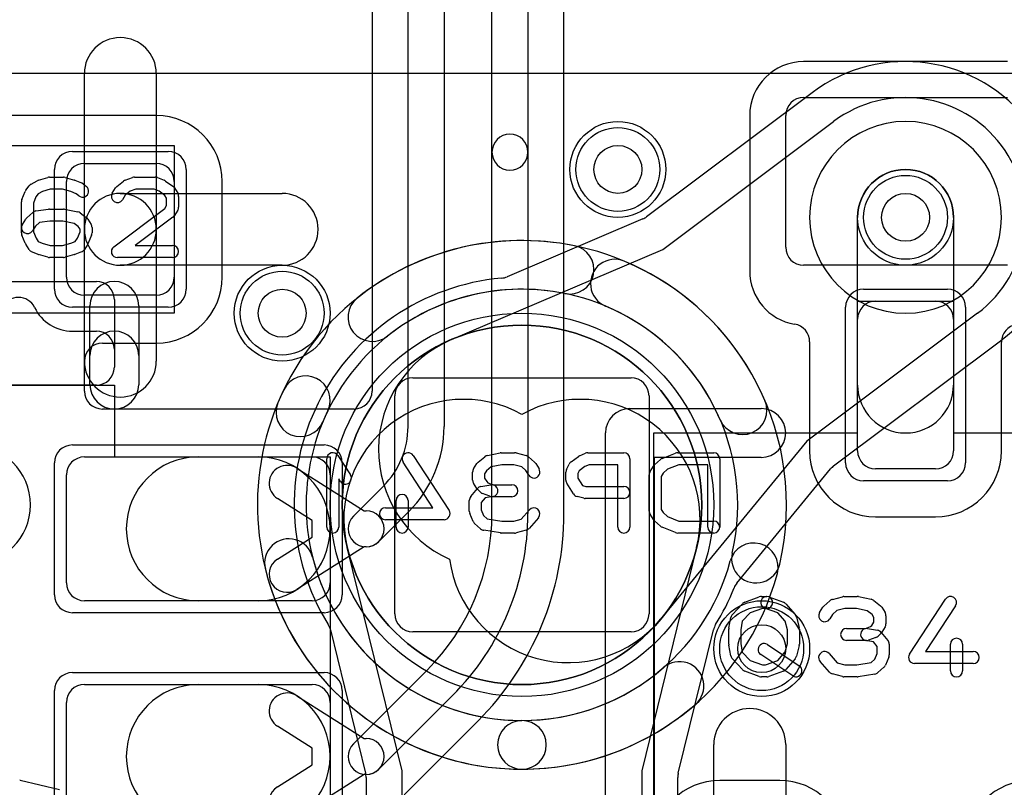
# Model space of a CAD drawing. Extents: x 0 to 20.5, y -1 to 20.
# Tile 26 of 28: x 12.9 to 17, y 11.5 to 14.7. Entities that reach past the tile are written whole.
import ezdxf

# ---------------------------------------------------------------- set-up
doc = ezdxf.new("R2010")
doc.units = 0
for name, color, linetype in [('Hole', 1, 'CONTINUOUS'), ('L1', 3, 'CONTINUOUS'), ('L2', 3, 'CONTINUOUS'), ('L3', 3, 'CONTINUOUS'), ('L4', 3, 'CONTINUOUS'), ('MetalMask-A', 176, 'CONTINUOUS'), ('MetalMask-B', 176, 'CONTINUOUS'), ('PartsArea-A', 111, 'CONTINUOUS'), ('PartsArea-B', 111, 'CONTINUOUS'), ('PartsSilk-A', 221, 'CONTINUOUS'), ('PartsSilk-B', 221, 'CONTINUOUS'), ('Resist-A', 2, 'CONTINUOUS'), ('Resist-B', 2, 'CONTINUOUS'), ('Silk-A', 140, 'CONTINUOUS'), ('Silk-B', 140, 'CONTINUOUS')]:
    doc.layers.add(name, color=color, linetype=linetype)

msp = doc.modelspace()

# ---------------------------------------------------------------- linework, layer by layer
at = {"layer": 'Hole'}
for centre in [(15.4, 14.1), (16.6, 13.9), (14, 13.5), (16, 12.1)]:
    msp.add_circle(centre, 0.1, dxfattribs=at)
at = {"layer": 'L1'}
for p, q in [((14.875, 14.17211), (14.875, 15.65822)), ((15.025, 15.65822), (15.025, 14.17211)), ((15.17504, 12.66421), (15.17504, 15.52496)), ((14.37496, 15.19219), (14.37496, 13.17504)), ((14.525, 13.02677), (14.525, 15.19219)), ((14.675, 15.19219), (14.675, 13.02677)), ((17.02503, 14.55004), (16.17497, 14.55004)), ((13.175, 13.85), (13.175, 14.5)), ((13.475, 14.5), (13.475, 13.85)), ((16.17497, 14.4), (17.02503, 14.4)), ((13.475, 14.32504), (11.24153, 14.32504)), ((15.94996, 14.32503), (15.94996, 13.67594)), ((16.1, 13.77497), (16.1, 14.32503)), ((14.875, 12.66421), (14.875, 14.17211)), ((15.025, 14.17211), (15.025, 12.66421)), ((13.175, 14.125), (13.475, 14.125)), ((13.1, 13.65), (13.1, 14.05)), ((13.55, 14.05), (13.55, 13.65)), ((13.75004, 13.65), (13.75004, 14.05)), ((13.325, 14), (14, 14)), ((16.4, 13.2), (16.4, 13.9)), ((16.8, 13.9), (16.8, 13.2)), ((13.175, 13.3), (13.175, 13.85)), ((13.475, 13.85), (13.475, 13.3)), ((14, 13.7), (13.325, 13.7)), ((17.02503, 13.7), (16.17497, 13.7)), ((13.475, 13.575), (13.175, 13.575)), ((16.475, 13.55), (16.725, 13.55)), ((16.4, 12.925), (16.4, 13.475)), ((16.8, 13.475), (16.8, 12.925)), ((13.25, 13.37496), (13.475, 13.37496)), ((16.19996, 13.38012), (16.19996, 12.925)), ((17.00004, 12.925), (17.00004, 13.37915)), ((13.175, 13.17504), (13.175, 13.29996)), ((14.29996, 13.10004), (13.25, 13.10004)), ((13.175, 12.9), (14.125, 12.9)), ((13.65, 12.9), (13.9, 12.9)), ((13.1, 12.375), (13.1, 12.825)), ((14.06072, 12.85332), (14.34179, 12.675)), ((14.2, 12.825), (14.2, 12.375)), ((16.725, 12.85), (16.475, 12.85)), ((14.29697, 12.65303), (14.42197, 12.77803)), ((14.12474, 12.63506), (13.98036, 12.72666)), ((14.34179, 12.675), (14.35, 12.675)), ((14.52803, 12.67197), (14.40303, 12.54697)), ((16.475, 12.64996), (16.725, 12.64996)), ((14.12474, 12.56494), (14.12474, 12.63506)), ((13.98036, 12.47334), (14.12474, 12.56494)), ((14.34179, 12.525), (14.06072, 12.34668)), ((14.35, 12.525), (14.34179, 12.525)), ((14.125, 12.3), (13.175, 12.3)), ((13.9, 12.3), (13.65, 12.3)), ((14.29697, 11.70303), (14.60408, 12.01014)), ((13.175, 11.95), (14.125, 11.95)), ((13.65, 11.95), (13.9, 11.95)), ((13.1, 11.425), (13.1, 11.875)), ((14.06072, 11.90332), (14.34179, 11.725)), ((14.2, 11.875), (14.2, 11.425)), ((14.71015, 11.90408), (14.40303, 11.59697)), ((14.50837, 11.49012), (14.81624, 11.79798)), ((14.12474, 11.68506), (13.98036, 11.77666)), ((14.34179, 11.725), (14.35, 11.725)), ((14.12474, 11.61494), (14.12474, 11.68506)), ((15.8, 11), (15.8, 11.7)), ((16.1, 11.7), (16.1, 11)), ((13.98036, 11.52334), (14.12474, 11.61494)), ((14.34179, 11.575), (14.06072, 11.39668)), ((14.35, 11.575), (14.34179, 11.575)), ((16.075, 11.55004), (15.825, 11.55004))]:
    msp.add_line(p, q, dxfattribs=at)
for centre in [(15.4, 14.1), (16.6, 13.9), (14, 13.5), (16, 12.1)]:
    msp.add_circle(centre, 0.2, dxfattribs=at)
for centre, radius, start, end in [((13.325, 14.5), 0.15, 0, 180), ((16.17497, 14.32503), 0.22501, 90, 180), ((16.17497, 14.32503), 0.07497, 90, 180), ((13.475, 14.05), 0.27504, 0, 90), ((14.95, 14.17211), 0.075, 0, 180), ((14.95, 14.17211), 0.075, 180, 0), ((13.175, 14.05), 0.075, 90, 180), ((13.475, 14.05), 0.075, 0, 90), ((16.6, 13.9), 0.2, 0, 180), ((13.325, 13.85), 0.15, 90, -90), ((13.325, 13.85), 0.15, 0, 180), ((14, 13.85), 0.15, -90, 90), ((13.325, 13.85), 0.15, 180, 0), ((16.17497, 13.77497), 0.07497, 180, -90), ((16.17498, 13.67594), 0.22502, 180, -99.67832), ((13.175, 13.65), 0.075, 180, -90), ((13.475, 13.65), 0.27504, -90, 0), ((13.475, 13.65), 0.075, -90, 0), ((16.475, 13.475), 0.075, 90, 180), ((16.725, 13.475), 0.075, 0, 90), ((16.12496, 13.38012), 0.075, 0, 80.64569), ((17.07504, 13.37915), 0.075, 99.35431, 180), ((13.25, 13.29996), 0.075, 90, 180), ((13.325, 13.3), 0.15, 180, 0), ((16.6, 13.2), 0.2, 180, 0), ((13.25, 13.17504), 0.075, 180, -90), ((14.29996, 13.17504), 0.075, -90, 0), ((14.17324, 13.02677), 0.35176, -45.00115, 0), ((14.17324, 13.02677), 0.50176, -45.00081, 0), ((13.175, 12.825), 0.075, 90, 180), ((13.65, 12.6), 0.3, 90, -90), ((13.9, 12.6), 0.3, -90, 90), ((14.125, 12.825), 0.075, 0, 90), ((16.475, 12.925), 0.27504, 180, -90), ((16.475, 12.925), 0.075, 180, -90), ((16.725, 12.925), 0.27504, -90, 0), ((16.725, 12.925), 0.075, -90, 0), ((14.02054, 12.78999), 0.075, 57.60673, -122.39276), ((14.35, 12.6), 0.075, 135, -45), ((14.35, 12.6), 0.075, -90, 90), ((13.95, 12.66421), 0.925, -44.99956, 0), ((13.95, 12.66421), 1.075, -44.99925, 0), ((13.95, 12.66421), 1.22504, -44.99967, 0), ((14.02054, 12.41001), 0.075, 122.39327, -57.60724), ((13.175, 12.375), 0.075, 180, -90), ((14.125, 12.375), 0.075, -90, 0), ((13.175, 11.875), 0.075, 90, 180), ((13.65, 11.65), 0.3, 90, -90), ((13.9, 11.65), 0.3, -90, 90), ((14.02054, 11.83999), 0.075, 57.60673, -122.39276), ((14.125, 11.875), 0.075, 0, 90), ((15.95, 11.7), 0.15, 0, 180), ((14.35, 11.65), 0.075, -90, 90), ((14.35, 11.65), 0.075, 135, -45), ((15.825, 11.275), 0.27504, 90, 180), ((16.075, 11.275), 0.27504, 0, 90), ((17.125, 11.275), 0.27504, 90, 180), ((14.02054, 11.46001), 0.075, 122.39327, -57.60724)]:
    msp.add_arc(centre, radius, start, end, dxfattribs=at)
at = {"layer": 'L2'}
for centre in [(15.4, 14.1), (14, 13.5), (16, 12.1)]:
    msp.add_circle(centre, 0.2, dxfattribs=at)
for start, end in [(90, -90), (-90, 90)]:
    msp.add_arc((16.6, 13.9), 0.40004, start, end, dxfattribs=at)
at = {"layer": 'L3'}
for centre in [(15.4, 14.1), (14, 13.5), (16, 12.1)]:
    msp.add_circle(centre, 0.2, dxfattribs=at)
for start, end in [(90, -90), (-90, 90)]:
    msp.add_arc((16.6, 13.9), 0.40004, start, end, dxfattribs=at)
at = {"layer": 'L4'}
for p, q in [((16.20997, 14.42003), (15.52, 13.90255)), ((15.58831, 13.76623), (16.3, 14.3)), ((15.50443, 13.89357), (14.93783, 13.65195)), ((14.70581, 13.3899), (15.58831, 13.76623)), ((16.9, 13.5), (16.18831, 12.96623)), ((16.30007, 12.8625), (16.99003, 13.37997)), ((16.18831, 12.96623), (15.57992, 12.2244)), ((15.89647, 12.37377), (16.28708, 12.85006)), ((14.5, 11.58961), (14.27157, 12.52142)), ((15.72843, 12.52142), (15.5, 11.58961)), ((14.20114, 12.17854), (14.3478, 11.58028)), ((15.6522, 11.58028), (15.79887, 12.17857)), ((14.5, 9.94068), (14.5, 11.58961)), ((15.5, 11.58961), (15.5, 9.94068)), ((14.34996, 11.56243), (14.34996, 8.23137)), ((15.65004, 8.23137), (15.65004, 11.56243))]:
    msp.add_line(p, q, dxfattribs=at)
for centre, radius in [((15.4, 14.1), 0.2), ((16.6, 13.9), 0.2), ((14, 13.5), 0.2), ((15, 12.7), 0.75), ((16, 12.1), 0.2)]:
    msp.add_circle(centre, radius, dxfattribs=at)
for centre, radius, start, end in [((16.6, 13.9), 0.65004, -53.12957, 126.87043), ((16.6, 13.9), 0.5, -53.1301, 126.8699), ((15.47502, 13.96253), 0.07497, -66.90277, -53.13316), ((14.99999, 12.7), 0.95004, 95.12525, -148.25461), ((14.90842, 13.72091), 0.07497, -84.87269, -66.90277), ((14.90194, 12.92997), 0.5, 113.09507, -114.07675), ((14.75719, 12.64047), 0.5, 60.94718, -166.2258), ((15.24281, 12.64047), 0.5, -13.77444, 119.05282), ((12.7, 12.7), 0.25, -90, 90), ((16.34505, 12.80252), 0.07497, 126.86684, 140.64553), ((15.19331, 12.54147), 0.5, -172.18348, -39.35582), ((15.95444, 12.32623), 0.07497, 140.64553, 158.61298), ((15.00001, 12.70001), 0.95004, -31.74456, -21.38659), ((14.12833, 12.16069), 0.07497, 13.77487, 31.7502), ((15.87168, 12.16072), 0.07497, 148.2563, 166.22512), ((14.27499, 11.56243), 0.07497, 0, 13.77487), ((15.72501, 11.56243), 0.07497, 166.22512, 180)]:
    msp.add_arc(centre, radius, start, end, dxfattribs=at)
at = {"layer": 'MetalMask-A'}
for p, q in [((13.175, 14.125), (13.475, 14.125)), ((13.1, 13.65), (13.1, 14.05)), ((13.55, 14.05), (13.55, 13.65)), ((13.475, 13.575), (13.175, 13.575)), ((16.475, 13.55), (16.725, 13.55)), ((16.4, 12.925), (16.4, 13.475)), ((16.8, 13.475), (16.8, 12.925)), ((13.175, 12.9), (14.125, 12.9)), ((13.1, 12.375), (13.1, 12.825)), ((14.2, 12.825), (14.2, 12.375)), ((16.725, 12.85), (16.475, 12.85)), ((14.125, 12.3), (13.175, 12.3)), ((13.175, 11.95), (14.125, 11.95)), ((13.1, 11.425), (13.1, 11.875)), ((14.2, 11.875), (14.2, 11.425))]:
    msp.add_line(p, q, dxfattribs=at)
for centre, start, end in [((13.175, 14.05), 90, 180), ((13.475, 14.05), 0, 90), ((13.175, 13.65), 180, -90), ((13.475, 13.65), -90, 0), ((16.475, 13.475), 90, 180), ((16.725, 13.475), 0, 90), ((13.175, 12.825), 90, 180), ((14.125, 12.825), 0, 90), ((16.475, 12.925), 180, -90), ((16.725, 12.925), -90, 0), ((13.175, 12.375), 180, -90), ((14.125, 12.375), -90, 0), ((13.175, 11.875), 90, 180), ((14.125, 11.875), 0, 90)]:
    msp.add_arc(centre, 0.075, start, end, dxfattribs=at)
at = {"layer": 'MetalMask-B'}
for p, q in [((14.545, 13.23), (15.455, 13.23)), ((14.47, 12.245), (14.47, 13.155)), ((15.53, 13.155), (15.53, 12.245)), ((15.455, 12.17), (14.545, 12.17))]:
    msp.add_line(p, q, dxfattribs=at)
for centre, start, end in [((14.545, 13.155), 90, 180), ((15.455, 13.155), 0, 90), ((14.545, 12.245), 180, -90), ((15.455, 12.245), -90, 0)]:
    msp.add_arc(centre, 0.075, start, end, dxfattribs=at)
at = {"layer": 'PartsArea-A'}
for p, q in [((20, 14.5), (0, 14.5)), ((12.25, 14.2), (13.55, 14.2)), ((13.55, 14.2), (13.55, 13.5)), ((16.4, 13), (16.4, 13.55)), ((16.4, 13.55), (16.8, 13.55)), ((16.8, 13.55), (16.8, 13)), ((13.55, 13.5), (12.25, 13.5)), ((11.5, 13.2), (13.3, 13.2)), ((13.3, 13.2), (13.3, 12.9)), ((15.55, 11.2), (15.55, 13)), ((15.55, 13), (16.4, 13)), ((16.8, 13), (17.65, 13)), ((13.3, 12.9), (14.2, 12.9)), ((14.2, 12.9), (14.2, 10.4))]:
    msp.add_line(p, q, dxfattribs=at)
at = {"layer": 'PartsArea-B'}
msp.add_line((20, 14.5), (0, 14.5), dxfattribs=at)
for start, end in [(90, -90), (-90, 90)]:
    msp.add_arc((15, 12.7), 0.75, start, end, dxfattribs=at)
at = {"layer": 'PartsSilk-A'}
for p, q in [((12.95254, 14.03818), (12.97754, 14.05299)), ((12.98341, 14.05552), (13.0223, 14.06663)), ((13.02917, 14.06759), (13.0875, 14.06759)), ((13.09437, 14.06663), (13.13326, 14.05552)), ((13.13567, 14.05469), (13.16345, 14.04358)), ((13.31077, 14.02878), (13.33855, 14.051)), ((13.34563, 14.05497), (13.37618, 14.06608)), ((13.38472, 14.06759), (13.47083, 14.06759)), ((13.48011, 14.0658), (13.50789, 14.05469)), ((13.51331, 14.0517), (13.54387, 14.02948)), ((12.91442, 13.97442), (12.92831, 14.00776)), ((12.93139, 14.01315), (12.94528, 14.03167)), ((13.00025, 14.00833), (12.9823, 13.99769)), ((13.03267, 14.01759), (13.00025, 14.00833)), ((13.084, 14.01759), (13.03267, 14.01759)), ((13.11829, 14.00779), (13.084, 14.01759)), ((13.14145, 13.99853), (13.11829, 14.00779)), ((13.16979, 14.03989), (13.18368, 14.02878)), ((13.2913, 14.00029), (13.30519, 14.02251)), ((13.36658, 14.00939), (13.34533, 13.9924)), ((13.38912, 14.01759), (13.36658, 14.00939)), ((13.46602, 14.01759), (13.38912, 14.01759)), ((13.48643, 14.00943), (13.46602, 14.01759)), ((13.51054, 13.99189), (13.48643, 14.00943)), ((13.55037, 14.02251), (13.56426, 14.00029)), ((12.9125, 13.83519), (12.9125, 13.96481)), ((12.97327, 13.98565), (12.9625, 13.95981)), ((12.9823, 13.99769), (12.97327, 13.98565)), ((13.15244, 13.98974), (13.14145, 13.99853)), ((13.34533, 13.9924), (13.3337, 13.97379)), ((13.51806, 13.97987), (13.51054, 13.99189)), ((13.51806, 13.94976), (13.51806, 13.97987)), ((13.56806, 13.98704), (13.56806, 13.94259)), ((12.9625, 13.95981), (12.9625, 13.84019)), ((12.97291, 13.92661), (13.02569, 13.93402)), ((13.02917, 13.93426), (13.0875, 13.93426)), ((13.0924, 13.93377), (13.14796, 13.92266)), ((13.29747, 13.77739), (13.51043, 13.93756)), ((13.51043, 13.93756), (13.51806, 13.94976)), ((13.56426, 13.92934), (13.55037, 13.90712)), ((12.9163, 13.87066), (12.93019, 13.89288)), ((12.93478, 13.89832), (12.95978, 13.92054)), ((13.03092, 13.88426), (12.98735, 13.87814)), ((13.08502, 13.88426), (13.03092, 13.88426)), ((13.13267, 13.87473), (13.08502, 13.88426)), ((13.15794, 13.91824), (13.18294, 13.89972)), ((13.18926, 13.89287), (13.20314, 13.87065)), ((13.5442, 13.90039), (13.38733, 13.78241)), ((12.97068, 13.86333), (12.9587, 13.84416)), ((12.9625, 13.84019), (12.97368, 13.81336)), ((12.98735, 13.87814), (12.97068, 13.86333)), ((13.14937, 13.86236), (13.13267, 13.87473)), ((13.14577, 13.81336), (13.15694, 13.84019)), ((13.15694, 13.85024), (13.14937, 13.86236)), ((13.15694, 13.84019), (13.15694, 13.85024)), ((13.20694, 13.85741), (13.20694, 13.83519)), ((12.92831, 13.79224), (12.91442, 13.82558)), ((12.97368, 13.81336), (12.98242, 13.79937)), ((12.98242, 13.79937), (12.99883, 13.79208)), ((13.11829, 13.79221), (13.1373, 13.79981)), ((13.1373, 13.79981), (13.14577, 13.81336)), ((13.20502, 13.82558), (13.19114, 13.79224)), ((12.94408, 13.76638), (12.93019, 13.7886)), ((12.99883, 13.79208), (13.03267, 13.78241)), ((13.03267, 13.78241), (13.084, 13.78241)), ((13.084, 13.78241), (13.11829, 13.79221)), ((13.18926, 13.7886), (13.17537, 13.76638)), ((13.38733, 13.78241), (13.54306, 13.78241)), ((12.98013, 13.74567), (12.95513, 13.75678)), ((13.0223, 13.73337), (12.98341, 13.74448)), ((13.0875, 13.73241), (13.02917, 13.73241)), ((13.13326, 13.74448), (13.09437, 13.73337)), ((13.16345, 13.75642), (13.13567, 13.74531)), ((13.54306, 13.73241), (13.3125, 13.73241)), ((12.1625, 13.63241), (13.225, 13.63241)), ((13.3, 13.55741), (13.3, 13.275)), ((13.1984, 13.2016), (13.1984, 13.53081)), ((13.4016, 13.53081), (13.4016, 13.2016)), ((13.225, 13.2), (11.575, 13.2)), ((15.45, 13.1016), (15.9984, 13.1016)), ((15.3484, 11.2), (15.3484, 13)), ((15.9984, 12.8984), (15.5516, 12.8984)), ((15.5516, 12.8984), (15.5516, 11.2)), ((15.87759, 12.24303), (15.91926, 12.28747)), ((15.92896, 12.29387), (15.99007, 12.31609)), ((15.99861, 12.31759), (16.02083, 12.31759)), ((16.02937, 12.31609), (16.09048, 12.29387)), ((16.10075, 12.28683), (16.13964, 12.24239)), ((16.25978, 12.27795), (16.28478, 12.30017)), ((16.29495, 12.30564), (16.33662, 12.31675)), ((16.34306, 12.31759), (16.39861, 12.31759)), ((16.40376, 12.31705), (16.45654, 12.30594)), ((16.46701, 12.301), (16.49479, 12.27878)), ((16.61657, 12.07663), (16.76657, 12.30626)), ((16.80843, 12.27892), (16.68369, 12.08796)), ((15.95165, 12.24891), (15.91906, 12.21415)), ((16.00301, 12.26759), (15.95165, 12.24891)), ((16.02083, 12.26759), (16.00301, 12.26759)), ((16.06736, 12.24907), (16.01229, 12.26909)), ((16.09804, 12.21401), (16.06736, 12.24907)), ((16.2413, 12.25029), (16.25519, 12.27251)), ((16.29568, 12.24296), (16.2837, 12.22379)), ((16.31356, 12.25885), (16.29568, 12.24296)), ((16.34634, 12.26759), (16.31356, 12.25885)), ((16.39601, 12.26759), (16.34634, 12.26759)), ((16.44042, 12.25824), (16.39601, 12.26759)), ((16.46023, 12.2424), (16.44042, 12.25824)), ((16.46806, 12.22987), (16.46023, 12.2424)), ((16.50037, 12.27251), (16.51426, 12.25029)), ((15.86293, 12.18608), (15.87126, 12.23053)), ((15.91906, 12.21415), (15.9125, 12.17916)), ((16.10694, 12.1784), (16.09804, 12.21401)), ((16.14508, 12.23199), (16.15619, 12.18754)), ((16.4543, 12.19197), (16.45948, 12.19715)), ((16.45948, 12.19715), (16.46806, 12.21087)), ((16.46806, 12.21087), (16.46806, 12.22987)), ((16.51806, 12.23704), (16.51806, 12.2037)), ((15.8625, 12.11852), (15.8625, 12.18148)), ((15.9125, 12.17916), (15.9125, 12.12084)), ((16.10694, 12.1216), (16.10694, 12.1784)), ((16.15694, 12.18148), (16.15694, 12.11852)), ((16.35417, 12.18426), (16.4331, 12.18426)), ((16.4331, 12.18426), (16.4543, 12.19197)), ((16.44188, 12.18387), (16.48355, 12.17646)), ((16.49685, 12.1638), (16.48574, 12.15269)), ((16.49838, 12.16785), (16.52615, 12.13452)), ((16.51426, 12.19045), (16.50037, 12.16823)), ((15.9125, 12.12084), (15.91906, 12.08585)), ((16.02359, 12.1171), (16.15693, 12.02821)), ((16.09804, 12.08599), (16.10694, 12.1216)), ((16.4375, 12.13426), (16.35417, 12.13426)), ((16.46581, 12.12883), (16.43312, 12.13465)), ((16.4766, 12.14687), (16.44604, 12.13576)), ((16.48194, 12.10947), (16.46581, 12.12883)), ((16.53194, 12.11852), (16.53194, 12.07407)), ((16.7875, 12.00741), (16.7875, 12.11852)), ((16.8375, 12.11852), (16.8375, 12.00741)), ((15.87126, 12.06947), (15.86293, 12.11392)), ((15.91906, 12.08585), (15.95165, 12.05109)), ((16.12919, 11.98661), (15.99585, 12.0755)), ((16.06736, 12.05093), (16.09804, 12.08599)), ((16.15619, 12.11246), (16.14508, 12.06801)), ((16.28131, 12.07942), (16.31519, 12.04071)), ((16.47218, 12.05563), (16.48194, 12.07907)), ((16.48194, 12.07907), (16.48194, 12.10947)), ((16.68369, 12.08796), (16.88194, 12.08796)), ((15.91926, 12.01253), (15.87759, 12.05697)), ((15.95165, 12.05109), (16.00301, 12.03241)), ((16.00301, 12.03241), (16.01643, 12.03241)), ((16.01643, 12.03241), (16.06736, 12.05093)), ((16.13964, 12.05761), (16.10075, 12.01317)), ((16.28258, 12.00206), (16.24369, 12.0465)), ((16.31519, 12.04071), (16.34634, 12.03241)), ((16.34634, 12.03241), (16.39662, 12.03241)), ((16.39662, 12.03241), (16.45691, 12.04205)), ((16.45691, 12.04205), (16.47218, 12.05563)), ((16.53002, 12.06446), (16.51614, 12.03113)), ((16.88194, 12.03796), (16.6375, 12.03796)), ((15.99007, 11.98391), (15.92896, 12.00613)), ((16.09048, 12.00613), (16.02937, 11.98391)), ((16.33662, 11.98325), (16.29495, 11.99436)), ((16.47201, 11.99383), (16.40256, 11.98272)), ((16.50967, 12.02205), (16.48467, 11.99983)), ((16.02083, 11.98241), (15.99861, 11.98241)), ((16.39861, 11.98241), (16.34306, 11.98241))]:
    msp.add_line(p, q, dxfattribs=at)
for centre, radius, start, end in [((12.99028, 14.03148), 0.025, 105.94854, 120.63752), ((13.02917, 14.04259), 0.025, 90, 105.94854), ((13.0875, 14.04259), 0.025, 74.05146, 90), ((13.12639, 14.03148), 0.025, 68.2071, 74.05146), ((13.35417, 14.03148), 0.025, 109.97919, 128.65478), ((13.38472, 14.04259), 0.025, 90, 109.98461), ((13.47083, 14.04259), 0.025, 68.2071, 90), ((13.49861, 14.03148), 0.025, 53.98274, 68.20215), ((12.95139, 13.99815), 0.025, 143.1301, 157.39424), ((12.96528, 14.01667), 0.025, 120.63752, 143.1301), ((13.16806, 14.00926), 0.025, -128.66697, 51.34522), ((13.15417, 14.02037), 0.025, 51.33303, 68.2071), ((13.32639, 14.00926), 0.025, 128.66697, 147.98998), ((13.52917, 14.00926), 0.025, 32.00538, 53.97932), ((12.9375, 13.96481), 0.025, 157.39424, 180), ((13.3125, 13.98704), 0.025, 147.99462, -32.01002), ((13.54306, 13.98704), 0.025, 0, 32.01002), ((12.97639, 13.90185), 0.025, 98.00047, 131.62783), ((13.02917, 13.90926), 0.025, 90, 98.00047), ((13.0875, 13.90926), 0.025, 78.69456, 90), ((13.14306, 13.89815), 0.025, 53.47387, 78.69456), ((13.54306, 13.94259), 0.025, -32.00538, 0), ((12.95139, 13.87963), 0.025, 131.62783, 147.99462), ((13.16806, 13.87963), 0.025, 31.98594, 53.47387), ((13.52917, 13.92037), 0.025, -53.0476, -32.01002), ((12.9375, 13.85741), 0.025, 147.99462, -32.01002), ((13.18194, 13.85741), 0.025, 0, 31.98594), ((12.9375, 13.83519), 0.025, 180, -157.39424), ((13.18194, 13.83519), 0.025, -22.60576, 0), ((12.95139, 13.80185), 0.025, -157.39424, -147.99462), ((12.96528, 13.77963), 0.025, -147.99462, -113.95086), ((13.15417, 13.77963), 0.025, -68.2071, -32.00538), ((13.16806, 13.80185), 0.025, -32.00538, -22.60576), ((13.3125, 13.75741), 0.025, 126.9524, -90), ((13.54306, 13.75741), 0.025, -90, 90), ((12.99028, 13.76852), 0.025, -113.95086, -105.94854), ((13.02917, 13.75741), 0.025, -105.94854, -90), ((13.0875, 13.75741), 0.025, -90, -74.05146), ((13.12639, 13.76852), 0.025, -74.05146, -68.2071), ((13.3, 13.53081), 0.1016, 0, 180), ((13.225, 13.55741), 0.075, 0, 90), ((13.225, 13.275), 0.075, -90, 0), ((13.3, 13.2016), 0.1016, 180, 0), ((15.45, 13), 0.1016, 90, 180), ((15.9984, 13), 0.1016, -90, 90), ((15.9375, 12.27037), 0.025, 109.97136, 136.84761), ((15.99861, 12.29259), 0.025, 90, 109.97136), ((16.02083, 12.29259), 0.025, 70.02864, -109.9816), ((16.02083, 12.29259), 0.025, -90, 90), ((16.08194, 12.27037), 0.025, 41.18808, 70.02864), ((16.30139, 12.28148), 0.025, 104.92551, 131.63069), ((16.34306, 12.29259), 0.025, 90, 104.92885), ((16.39861, 12.29259), 0.025, 78.11016, 90), ((16.45139, 12.28148), 0.025, 51.33303, 78.11298), ((16.47917, 12.25926), 0.025, 32.00538, 51.34522), ((16.7875, 12.29259), 0.025, -33.14974, 146.84644), ((15.89583, 12.22593), 0.025, 136.84761, 169.39583), ((16.12083, 12.22593), 0.025, 14.03068, 41.18808), ((16.2625, 12.23704), 0.025, 147.99462, -32.01002), ((16.27639, 12.25926), 0.025, 131.62783, 147.98998), ((16.49306, 12.23704), 0.025, 0, 32.01002), ((16.49306, 12.2037), 0.025, -32.00538, 0), ((15.8875, 12.18148), 0.025, 169.39583, 180), ((16.13194, 12.18148), 0.025, 0, 14.03068), ((16.35417, 12.15926), 0.025, 90, -90), ((16.4375, 12.15926), 0.025, 79.90837, -100.08326), ((16.47917, 12.15185), 0.025, 39.7909, 79.91674), ((16.47917, 12.18148), 0.025, -45, -32.01002), ((15.8875, 12.11852), 0.025, 180, -169.39583), ((16.00972, 12.0963), 0.025, 56.30358, -123.68908), ((16.13194, 12.11852), 0.025, -14.03068, 0), ((16.4375, 12.15926), 0.025, -90, -70.02141), ((16.46806, 12.17037), 0.025, -70.02864, -45), ((16.50694, 12.11852), 0.025, 0, 39.8005), ((16.8125, 12.11852), 0.025, 0, 180), ((16.2625, 12.06296), 0.025, 41.18808, -138.81042), ((16.50694, 12.07407), 0.025, -22.60576, 0), ((16.6375, 12.06296), 0.025, 146.85026, -90), ((16.88194, 12.06296), 0.025, -90, 90), ((15.89583, 12.07407), 0.025, -169.39583, -136.84761), ((16.12083, 12.07407), 0.025, -41.18808, -14.03068), ((15.9375, 12.02963), 0.025, -136.84761, -109.97136), ((16.08194, 12.02963), 0.025, -70.02864, -41.18808), ((16.14306, 12.00741), 0.025, -123.69642, 56.31092), ((16.30139, 12.01852), 0.025, -138.81192, -104.92885), ((16.46806, 12.01852), 0.025, -80.91063, -48.36931), ((16.49306, 12.04074), 0.025, -48.37217, -22.60888), ((16.8125, 12.00741), 0.025, 180, 0), ((15.99861, 12.00741), 0.025, -109.97136, -90), ((16.02083, 12.00741), 0.025, -90, -70.02864), ((16.34306, 12.00741), 0.025, -104.92551, -90), ((16.39861, 12.00741), 0.025, -90, -80.91133)]:
    msp.add_arc(centre, radius, start, end, dxfattribs=at)
at = {"layer": 'PartsSilk-B'}
for p, q in [((14.23209, 12.90618), (14.28487, 12.8247)), ((14.54593, 12.90626), (14.69593, 12.67663)), ((14.81771, 12.87878), (14.84549, 12.901)), ((14.85596, 12.90594), (14.90874, 12.91705)), ((14.91389, 12.91759), (14.96944, 12.91759)), ((14.97588, 12.91675), (15.01755, 12.90564)), ((15.02772, 12.90017), (15.05272, 12.87795)), ((15.20474, 12.87948), (15.2353, 12.9017)), ((15.23985, 12.90433), (15.26485, 12.91544)), ((15.275, 12.91759), (15.425, 12.91759)), ((15.58516, 12.89358), (15.64072, 12.9158)), ((15.65, 12.91759), (15.8, 12.91759)), ((14.18611, 12.60741), (14.18611, 12.89259)), ((14.62881, 12.68796), (14.50407, 12.87892)), ((14.79824, 12.85029), (14.81213, 12.87251)), ((14.87208, 12.85824), (14.85227, 12.8424)), ((14.91649, 12.86759), (14.87208, 12.85824)), ((14.96616, 12.86759), (14.91649, 12.86759)), ((14.99894, 12.85885), (14.96616, 12.86759)), ((15.01682, 12.84296), (14.99894, 12.85885)), ((15.05731, 12.87251), (15.0712, 12.85029)), ((15.18597, 12.84822), (15.19708, 12.87044)), ((15.26257, 12.85971), (15.23907, 12.84263)), ((15.2803, 12.86759), (15.26257, 12.85971)), ((15.4, 12.86759), (15.2803, 12.86759)), ((15.4, 12.60741), (15.4, 12.86759)), ((15.45, 12.89259), (15.45, 12.60741)), ((15.53436, 12.83917), (15.54824, 12.86139)), ((15.55283, 12.86684), (15.57783, 12.88906)), ((15.65481, 12.86759), (15.60778, 12.84878)), ((15.775, 12.86759), (15.65481, 12.86759)), ((15.775, 12.60741), (15.775, 12.86759)), ((15.825, 12.89259), (15.825, 12.60741)), ((14.79444, 12.8037), (14.79444, 12.83704)), ((14.85227, 12.8424), (14.84444, 12.82987)), ((14.84444, 12.82987), (14.84444, 12.81087)), ((15.0288, 12.82379), (15.01682, 12.84296)), ((15.18333, 12.8037), (15.18333, 12.83704)), ((15.23907, 12.84263), (15.23333, 12.83114)), ((15.23333, 12.83114), (15.23333, 12.81087)), ((15.53056, 12.67407), (15.53056, 12.82593)), ((15.58874, 12.83185), (15.58056, 12.81876)), ((15.58056, 12.81876), (15.58056, 12.68124)), ((15.60778, 12.84878), (15.58874, 12.83185)), ((14.24291, 12.79752), (14.23611, 12.80801)), ((14.23611, 12.80801), (14.23611, 12.60741)), ((14.81213, 12.76823), (14.79824, 12.79045)), ((14.82895, 12.77646), (14.87062, 12.78387)), ((14.84444, 12.81087), (14.85302, 12.79715)), ((14.85302, 12.79715), (14.8582, 12.79197)), ((14.8582, 12.79197), (14.8794, 12.78426)), ((14.8794, 12.78426), (14.95833, 12.78426)), ((15.21491, 12.74601), (15.18713, 12.79045)), ((15.23333, 12.81087), (15.25208, 12.78087)), ((15.25208, 12.78087), (15.26717, 12.77685)), ((15.26717, 12.77685), (15.425, 12.77685)), ((14.78635, 12.73452), (14.81412, 12.76785)), ((14.82676, 12.75269), (14.81565, 12.7638)), ((14.86646, 12.73576), (14.8359, 12.74687)), ((14.87938, 12.73465), (14.84669, 12.72883)), ((14.95833, 12.73426), (14.875, 12.73426)), ((15.25745, 12.72769), (15.22967, 12.7351)), ((14.475, 12.60741), (14.475, 12.71852)), ((14.525, 12.71852), (14.525, 12.60741)), ((14.78056, 12.67407), (14.78056, 12.71852)), ((14.84669, 12.72883), (14.83056, 12.70947)), ((14.83056, 12.70947), (14.83056, 12.67907)), ((15.425, 12.72685), (15.26389, 12.72685)), ((14.43056, 12.68796), (14.62881, 12.68796)), ((14.79636, 12.63113), (14.78248, 12.66446)), ((14.83056, 12.67907), (14.84032, 12.65563)), ((14.84032, 12.65563), (14.85559, 12.64205)), ((14.99731, 12.64071), (15.03119, 12.67942)), ((15.54824, 12.63861), (15.53436, 12.66083)), ((15.58056, 12.68124), (15.58874, 12.66815)), ((15.58874, 12.66815), (15.60778, 12.65122)), ((15.60778, 12.65122), (15.65481, 12.63241)), ((14.675, 12.63796), (14.43056, 12.63796)), ((14.82783, 12.59983), (14.80283, 12.62205)), ((14.85559, 12.64205), (14.91588, 12.63241)), ((14.91588, 12.63241), (14.96616, 12.63241)), ((14.96616, 12.63241), (14.99731, 12.64071)), ((15.06881, 12.6465), (15.02992, 12.60206)), ((15.57783, 12.61094), (15.55283, 12.63316)), ((15.65481, 12.63241), (15.8, 12.63241)), ((14.90994, 12.58272), (14.84049, 12.59383)), ((14.96944, 12.58241), (14.91389, 12.58241)), ((15.01755, 12.59436), (14.97588, 12.58325)), ((15.64072, 12.5842), (15.58516, 12.60642)), ((15.8, 12.58241), (15.65, 12.58241)), ((12.90773, 11.55072), (13.07151, 11.51268))]:
    msp.add_line(p, q, dxfattribs=at)
for centre, radius, start, end in [((15, 12.7), 1.1032, 23.24087, 157.30572), ((15, 12.7), 0.9, 23.24097, 157.30589), ((14.07595, 13.08643), 0.1016, 157.30639, -22.69428), ((15.92032, 13.09523), 0.1016, -156.75846, 23.24103), ((14.21111, 12.89259), 0.025, 32.93354, 180), ((14.525, 12.89259), 0.025, 33.14974, -146.84644), ((14.86111, 12.88148), 0.025, 101.88984, 128.66697), ((14.91389, 12.89259), 0.025, 90, 101.88984), ((14.96944, 12.89259), 0.025, 75.07449, 90), ((15.01111, 12.88148), 0.025, 48.37217, 75.07449), ((15.25, 12.88148), 0.025, 113.95086, 126.01726), ((15.275, 12.89259), 0.025, 90, 113.95086), ((15.425, 12.89259), 0.025, 0, 90), ((15.65, 12.89259), 0.025, 90, 111.7929), ((15.8, 12.89259), 0.025, 0, 90), ((14.83333, 12.85926), 0.025, 128.66697, 147.99462), ((15.03611, 12.85926), 0.025, 32.00538, 48.37217), ((15.21944, 12.85926), 0.025, 126.01726, 153.43495), ((15.56944, 12.84815), 0.025, 131.62783, 148.01406), ((15.59444, 12.87037), 0.025, 111.7929, 131.62783), ((14.26389, 12.81111), 0.025, -147.06646, 32.93381), ((14.81944, 12.83704), 0.025, 147.99462, 180), ((15.05, 12.83704), 0.025, -147.99462, 32.01002), ((15.20833, 12.83704), 0.025, 153.43495, 180), ((15.55556, 12.82593), 0.025, 148.01406, 180), ((14.81944, 12.8037), 0.025, 180, -147.99462), ((14.83333, 12.75185), 0.025, 100.09163, 140.2091), ((14.875, 12.75926), 0.025, -79.90837, 100.08326), ((14.95833, 12.75926), 0.025, -90, 90), ((15.20833, 12.8037), 0.025, 180, -147.99462), ((15.425, 12.75185), 0.025, -90, 90), ((14.5, 12.71852), 0.025, 0, 180), ((14.80556, 12.71852), 0.025, 140.2091, 180), ((14.83333, 12.78148), 0.025, -147.99462, -135), ((14.84444, 12.77037), 0.025, -135, -109.97136), ((14.875, 12.75926), 0.025, -109.97136, -90), ((15.23611, 12.75926), 0.025, -147.99462, -104.92551), ((15.26389, 12.75185), 0.025, -104.92551, -90), ((14.43056, 12.66296), 0.025, 90, -90), ((14.675, 12.66296), 0.025, -90, 33.15356), ((14.80556, 12.67407), 0.025, 180, -157.39424), ((15.05, 12.66296), 0.025, -41.18808, 138.81042), ((15.55556, 12.67407), 0.025, 180, -148.01406), ((14.21111, 12.60741), 0.025, 180, 0), ((14.5, 12.60741), 0.025, 180, 0), ((14.81944, 12.64074), 0.025, -157.39424, -131.62783), ((15.425, 12.60741), 0.025, 180, 0), ((15.56944, 12.65185), 0.025, -148.01406, -131.62783), ((15.59444, 12.62963), 0.025, -131.62783, -111.7929), ((15.8, 12.60741), 0.025, 180, 0), ((15.8, 12.60741), 0.025, -90, 90), ((14.84444, 12.61852), 0.025, -131.62783, -99.08937), ((14.91389, 12.60741), 0.025, -99.08937, -90), ((14.96944, 12.60741), 0.025, -90, -75.07449), ((15.01111, 12.61852), 0.025, -75.07449, -41.18808), ((15.65, 12.60741), 0.025, -111.7929, -90), ((14.02835, 12.45689), 0.1016, 14.04719, -165.9528), ((15.96711, 12.43941), 0.1016, -15.07854, 164.91968), ((15, 12.7), 0.9, -165.95279, -90), ((15, 12.7), 0.9, -90, -15.08052), ((15, 12.7), 1.1032, -165.9528, -90), ((15, 12.7), 1.1032, -90, -15.08032), ((15, 11.6984), 0.1016, 90, -90), ((15, 11.6984), 0.1016, -90, 90), ((12.90547, 11.54098), 0.01, 76.93666, 91.20303)]:
    msp.add_arc(centre, radius, start, end, dxfattribs=at)
at = {"layer": 'Resist-A'}
for p, q in [((13.125, 14.175), (13.525, 14.175)), ((13.05, 13.6), (13.05, 14.1)), ((13.6, 14.1), (13.6, 13.6)), ((16.425, 13.6), (16.775, 13.6)), ((13.525, 13.525), (13.125, 13.525)), ((16.35, 12.875), (16.35, 13.525)), ((16.85, 13.525), (16.85, 12.875)), ((13.125, 12.95), (14.175, 12.95)), ((13.05, 12.325), (13.05, 12.875)), ((14.25, 12.875), (14.25, 12.325)), ((16.775, 12.8), (16.425, 12.8)), ((14.175, 12.25), (13.125, 12.25)), ((13.125, 12), (14.175, 12)), ((13.05, 11.375), (13.05, 11.925)), ((14.25, 11.925), (14.25, 11.375))]:
    msp.add_line(p, q, dxfattribs=at)
for centre in [(15.4, 14.1), (16.6, 13.9), (14, 13.5), (16, 12.1)]:
    msp.add_circle(centre, 0.175, dxfattribs=at)
for centre, start, end in [((13.125, 14.1), 90, 180), ((13.525, 14.1), 0, 90), ((13.125, 13.6), 180, -90), ((13.525, 13.6), -90, 0), ((16.425, 13.525), 90, 180), ((16.775, 13.525), 0, 90), ((13.125, 12.875), 90, 180), ((14.175, 12.875), 0, 90), ((16.425, 12.875), 180, -90), ((16.775, 12.875), -90, 0), ((13.125, 12.325), 180, -90), ((14.175, 12.325), -90, 0), ((13.125, 11.925), 90, 180), ((14.175, 11.925), 0, 90)]:
    msp.add_arc(centre, 0.075, start, end, dxfattribs=at)
at = {"layer": 'Resist-B'}
for centre, radius in [((15.4, 14.1), 0.175), ((16.6, 13.9), 0.175), ((14, 13.5), 0.175), ((15, 12.7), 0.8), ((16, 12.1), 0.175)]:
    msp.add_circle(centre, radius, dxfattribs=at)
at = {"layer": 'Silk-A'}
for p, q in [((13.125, 13.425), (13.225, 13.425)), ((13.3, 13.35), (13.3, 13.275)), ((13.1984, 13.2016), (13.1984, 13.3234)), ((13.4016, 13.3234), (13.4016, 13.2016)), ((13.225, 13.2), (11.575, 13.2)), ((15.45, 13.1016), (15.9984, 13.1016)), ((15.3484, 11.2), (15.3484, 13)), ((15.9984, 12.8984), (15.5516, 12.8984)), ((15.5516, 12.8984), (15.5516, 11.2))]:
    msp.add_line(p, q, dxfattribs=at)
for centre, radius, start, end in [((12.9, 13.49103), 0.075, 25.84073, 154.15927), ((13.125, 13.6), 0.175, -154.15828, -90), ((13.3, 13.3234), 0.1016, 0, 180), ((13.225, 13.35), 0.075, 0, 90), ((13.225, 13.275), 0.075, -90, 0), ((13.3, 13.2016), 0.1016, 180, 0), ((15.45, 13), 0.1016, 90, 180), ((15.9984, 13), 0.1016, -90, 90)]:
    msp.add_arc(centre, radius, start, end, dxfattribs=at)
at = {"layer": 'Silk-B'}
msp.add_line((12.90773, 11.55072), (13.07151, 11.51268), dxfattribs=at)
for centre, radius, start, end in [((15, 12.7), 1.1032, 78.5547, 128.51749), ((15.19875, 13.68168), 0.1016, -101.44486, 78.55466), ((15.38749, 13.62361), 0.1016, 67.23829, -112.75993), ((15, 12.7), 1.1032, -12.93198, 67.24007), ((15, 12.7), 0.9, 78.5546, 128.51744), ((14.37625, 13.48367), 0.1016, 128.51801, -51.48251), ((15, 12.7), 0.9, -12.93173, 67.24027), ((14.09852, 13.13652), 0.1016, -25.83622, 154.16228), ((15, 12.7), 1.1032, 154.16242, -90), ((15, 12.7), 0.9, 154.16239, -90), ((15.9762, 12.47585), 0.1016, 167.06751, -12.9318), ((15.65717, 11.94414), 0.1016, -48.99868, 131.00441), ((15, 12.7), 0.9, -90, -48.99524), ((15, 12.7), 1.1032, -90, -48.99559), ((15, 11.6984), 0.1016, 90, -90), ((15, 11.6984), 0.1016, -90, 90), ((12.90547, 11.54098), 0.01, 76.93666, 91.20303)]:
    msp.add_arc(centre, radius, start, end, dxfattribs=at)

doc.saveas('drawing.dxf')
